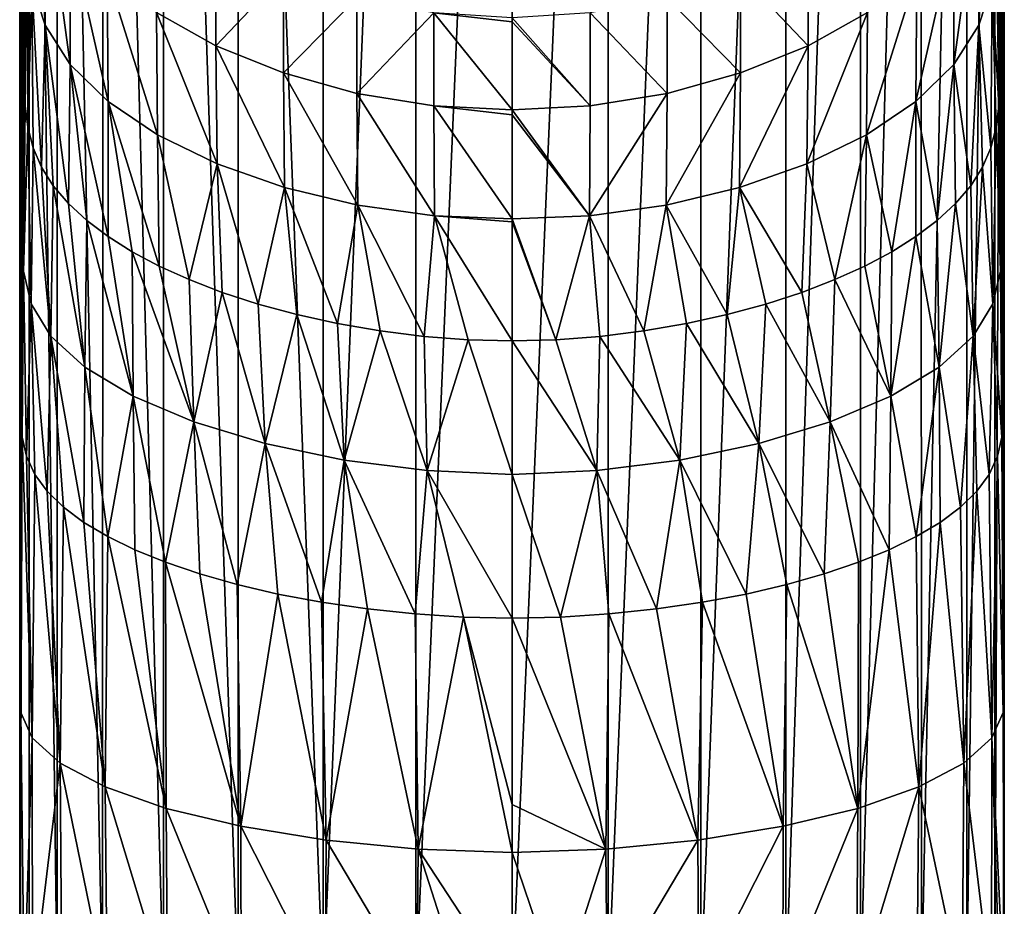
# Model space of a CAD drawing. Header units: millimetres. Extents: x -26 to 26, y -375 to 150.
# Tile 3 of 28: x -24 to 24, y 4 to 47. Entities that reach past the tile are written whole.
import ezdxf

# ---------------------------------------------------------------- set-up
doc = ezdxf.new("R2010")
doc.units = ezdxf.units.MM
doc.header["$LTSCALE"] = 70.256914
for name, color, linetype in [('10', 7, 'CONTINUOUS'), ('11', 7, 'CONTINUOUS'), ('12', 7, 'CONTINUOUS'), ('13', 7, 'CONTINUOUS'), ('24', 7, 'CONTINUOUS'), ('28', 7, 'CONTINUOUS'), ('29', 7, 'CONTINUOUS'), ('30', 7, 'CONTINUOUS'), ('31', 7, 'CONTINUOUS'), ('6', 7, 'CONTINUOUS')]:
    doc.layers.add(name, color=color, linetype=linetype)

msp = doc.modelspace()

# ---------------------------------------------------------------- linework, layer by layer
at = {"layer": '10', "color": 7, "linetype": 'CONTINUOUS', "true_color": 0xa2afbf}
for points in [[(-23.404, 49.175, 21.152), (-22.765, 47.175, 24.573), (-23.281, 56.206, 26.619), (-23.404, 49.175, 21.152)], [(-23.281, 56.206, 26.619), (-22.765, 47.175, 24.573), (-22.714, 53.915, 29.965), (-23.281, 56.206, 26.619)], [(-22.765, 47.175, 24.573), (-21.543, 45.255, 27.718), (-22.714, 53.915, 29.965), (-22.765, 47.175, 24.573)], [(-22.714, 53.915, 29.965), (-21.543, 45.255, 27.718), (-21.551, 51.717, 33.02), (-22.714, 53.915, 29.965)], [(-21.543, 45.255, 27.718), (-19.69, 43.456, 30.539), (-21.551, 51.717, 33.02), (-21.543, 45.255, 27.718)], [(-21.551, 51.717, 33.02), (-19.69, 43.456, 30.539), (-19.734, 49.66, 35.746), (-21.551, 51.717, 33.02)], [(-23.619, 51.211, 17.499), (-23.738, 43.249, 13.194), (-23.611, 42.199, 15.526), (-23.619, 51.211, 17.499)], [(-23.619, 51.211, 17.499), (-23.611, 42.199, 15.526), (-23.404, 49.175, 21.152), (-23.619, 51.211, 17.499)], [(-17.335, 47.796, 38.105), (-14.437, 46.175, 40.061), (-14.435, 51.157, 45.811), (-17.335, 47.796, 38.105)], [(-14.435, 51.157, 45.811), (-14.437, 46.175, 40.061), (-11.144, 49.642, 47.221), (-14.435, 51.157, 45.811)], [(-19.69, 43.456, 30.539), (-17.275, 41.827, 32.991), (-19.734, 49.66, 35.746), (-19.69, 43.456, 30.539)], [(-19.734, 49.66, 35.746), (-17.275, 41.827, 32.991), (-17.335, 47.796, 38.105), (-19.734, 49.66, 35.746)], [(-14.437, 46.175, 40.061), (-11.142, 44.845, 41.595), (-11.144, 49.642, 47.221), (-14.437, 46.175, 40.061)], [(-11.144, 49.642, 47.221), (-11.142, 44.845, 41.595), (-7.564, 48.501, 48.23), (-11.144, 49.642, 47.221)], [(-23.611, 42.199, 15.526), (-23.344, 41.193, 17.686), (-23.404, 49.175, 21.152), (-23.611, 42.199, 15.526)], [(-23.344, 41.193, 17.686), (-22.934, 40.246, 19.659), (-23.404, 49.175, 21.152), (-23.344, 41.193, 17.686)], [(-23.404, 49.175, 21.152), (-22.934, 40.246, 19.659), (-22.765, 47.175, 24.573), (-23.404, 49.175, 21.152)], [(-11.142, 44.845, 41.595), (-7.56, 43.852, 42.704), (-7.564, 48.501, 48.23), (-11.142, 44.845, 41.595)], [(-7.564, 48.501, 48.23), (-7.56, 43.852, 42.704), (-3.811, 47.784, 48.84), (-7.564, 48.501, 48.23)], [(-17.275, 41.827, 32.991), (-14.374, 40.413, 35.03), (-17.335, 47.796, 38.105), (-17.275, 41.827, 32.991)], [(-17.335, 47.796, 38.105), (-14.374, 40.413, 35.03), (-14.437, 46.175, 40.061), (-17.335, 47.796, 38.105)], [(-7.56, 43.852, 42.704), (-3.808, 43.241, 43.389), (-3.811, 47.784, 48.84), (-7.56, 43.852, 42.704)], [(-3.808, 43.241, 43.389), (0, 43.055, 43.646), (-3.811, 47.784, 48.84), (-3.808, 43.241, 43.389)], [(0, 43.055, 43.646), (0, 47.345, 48.782), (-3.811, 47.784, 48.84), (0, 43.055, 43.646)], [(-3.811, 47.784, 48.84), (0, 47.345, 48.782), (0, 47.539, 49.048), (-3.811, 47.784, 48.84)], [(-22.934, 40.246, 19.659), (-22.368, 39.344, 21.485), (-22.765, 47.175, 24.573), (-22.934, 40.246, 19.659)], [(-22.368, 39.344, 21.485), (-21.628, 38.475, 23.198), (-22.765, 47.175, 24.573), (-22.368, 39.344, 21.485)], [(-22.765, 47.175, 24.573), (-21.628, 38.475, 23.198), (-21.543, 45.255, 27.718), (-22.765, 47.175, 24.573)], [(-14.374, 40.413, 35.03), (-11.085, 39.258, 36.632), (-14.437, 46.175, 40.061), (-14.374, 40.413, 35.03)], [(-14.437, 46.175, 40.061), (-11.085, 39.258, 36.632), (-11.142, 44.845, 41.595), (-14.437, 46.175, 40.061)], [(-21.628, 38.475, 23.198), (-20.727, 37.648, 24.787), (-21.543, 45.255, 27.718), (-21.628, 38.475, 23.198)], [(-20.727, 37.648, 24.787), (-19.688, 36.869, 26.246), (-21.543, 45.255, 27.718), (-20.727, 37.648, 24.787)], [(-21.543, 45.255, 27.718), (-19.688, 36.869, 26.246), (-19.69, 43.456, 30.539), (-21.543, 45.255, 27.718)], [(-11.085, 39.258, 36.632), (-7.517, 38.401, 37.792), (-11.142, 44.845, 41.595), (-11.085, 39.258, 36.632)], [(-11.142, 44.845, 41.595), (-7.517, 38.401, 37.792), (-7.56, 43.852, 42.704), (-11.142, 44.845, 41.595)], [(-7.517, 38.401, 37.792), (-3.784, 37.882, 38.509), (-7.56, 43.852, 42.704), (-7.517, 38.401, 37.792)], [(-7.56, 43.852, 42.704), (-3.784, 37.882, 38.509), (-3.808, 43.241, 43.389), (-7.56, 43.852, 42.704)], [(-18.512, 36.131, 27.593), (-17.195, 35.431, 28.839), (-19.69, 43.456, 30.539), (-18.512, 36.131, 27.593)], [(-19.69, 43.456, 30.539), (-17.195, 35.431, 28.839), (-17.275, 41.827, 32.991), (-19.69, 43.456, 30.539)], [(-19.688, 36.869, 26.246), (-18.512, 36.131, 27.593), (-19.69, 43.456, 30.539), (-19.688, 36.869, 26.246)], [(-3.784, 37.882, 38.509), (0, 37.74, 38.78), (-3.808, 43.241, 43.389), (-3.784, 37.882, 38.509)], [(0, 37.74, 38.78), (0, 42.809, 43.39), (-3.808, 43.241, 43.389), (0, 37.74, 38.78)], [(-3.808, 43.241, 43.389), (0, 42.809, 43.39), (0, 43.055, 43.646), (-3.808, 43.241, 43.389)], [(-17.195, 35.431, 28.839), (-15.736, 34.771, 29.982), (-17.275, 41.827, 32.991), (-17.195, 35.431, 28.839)], [(-17.275, 41.827, 32.991), (-15.736, 34.771, 29.982), (-14.374, 40.413, 35.03), (-17.275, 41.827, 32.991)], [(-15.736, 34.771, 29.982), (-14.127, 34.151, 31.023), (-14.374, 40.413, 35.03), (-15.736, 34.771, 29.982)], [(-14.127, 34.151, 31.023), (-12.379, 33.582, 31.951), (-14.374, 40.413, 35.03), (-14.127, 34.151, 31.023)], [(-14.374, 40.413, 35.03), (-12.379, 33.582, 31.951), (-11.085, 39.258, 36.632), (-14.374, 40.413, 35.03)], [(-12.379, 33.582, 31.951), (-10.496, 33.071, 32.76), (-11.085, 39.258, 36.632), (-12.379, 33.582, 31.951)], [(-10.496, 33.071, 32.76), (-8.504, 32.631, 33.436), (-11.085, 39.258, 36.632), (-10.496, 33.071, 32.76)], [(-11.085, 39.258, 36.632), (-8.504, 32.631, 33.436), (-7.517, 38.401, 37.792), (-11.085, 39.258, 36.632)], [(-8.504, 32.631, 33.436), (-6.423, 32.272, 33.971), (-7.517, 38.401, 37.792), (-8.504, 32.631, 33.436)], [(-6.423, 32.272, 33.971), (-4.289, 32.006, 34.357), (-7.517, 38.401, 37.792), (-6.423, 32.272, 33.971)], [(-7.517, 38.401, 37.792), (-4.289, 32.006, 34.357), (-3.784, 37.882, 38.509), (-7.517, 38.401, 37.792)], [(-4.289, 32.006, 34.357), (-2.143, 31.843, 34.588), (-3.784, 37.882, 38.509), (-4.289, 32.006, 34.357)], [(-2.143, 31.843, 34.588), (0, 31.787, 34.665), (-3.784, 37.882, 38.509), (-2.143, 31.843, 34.588)], [(-3.784, 37.882, 38.509), (0, 31.787, 34.665), (0, 37.581, 38.654), (-3.784, 37.882, 38.509)], [(0, 37.74, 38.78), (-3.784, 37.882, 38.509), (0, 37.581, 38.654), (0, 37.74, 38.78)]]:
    msp.add_3dface(points, dxfattribs=at)
at = {"layer": '11', "color": 7, "linetype": 'CONTINUOUS', "true_color": 0xa2afbf}
for points in [[(-23.738, 43.249, 13.194), (-23.818, 35.183, 9.784), (-23.611, 42.199, 15.526), (-23.738, 43.249, 13.194)], [(-23.611, 42.199, 15.526), (-23.818, 35.183, 9.784), (-23.44, 33.598, 13.799), (-23.611, 42.199, 15.526)], [(-23.344, 41.193, 17.686), (-23.611, 42.199, 15.526), (-23.44, 33.598, 13.799), (-23.344, 41.193, 17.686)], [(-23.344, 41.193, 17.686), (-23.44, 33.598, 13.799), (-22.485, 32.023, 17.584), (-23.344, 41.193, 17.686)], [(-22.934, 40.246, 19.659), (-23.344, 41.193, 17.686), (-22.485, 32.023, 17.584), (-22.934, 40.246, 19.659)], [(-22.368, 39.344, 21.485), (-22.934, 40.246, 19.659), (-22.485, 32.023, 17.584), (-22.368, 39.344, 21.485)], [(-22.368, 39.344, 21.485), (-22.485, 32.023, 17.584), (-20.826, 30.504, 21.054), (-22.368, 39.344, 21.485)], [(-21.628, 38.475, 23.198), (-22.368, 39.344, 21.485), (-20.826, 30.504, 21.054), (-21.628, 38.475, 23.198)], [(-20.727, 37.648, 24.787), (-21.628, 38.475, 23.198), (-20.826, 30.504, 21.054), (-20.727, 37.648, 24.787)], [(-20.727, 37.648, 24.787), (-20.826, 30.504, 21.054), (-18.471, 29.09, 24.126), (-20.727, 37.648, 24.787)], [(-19.688, 36.869, 26.246), (-20.727, 37.648, 24.787), (-18.471, 29.09, 24.126), (-19.688, 36.869, 26.246)], [(-18.512, 36.131, 27.593), (-19.688, 36.869, 26.246), (-18.471, 29.09, 24.126), (-18.512, 36.131, 27.593)], [(-17.195, 35.431, 28.839), (-18.512, 36.131, 27.593), (-15.505, 27.833, 26.713), (-17.195, 35.431, 28.839)], [(-18.512, 36.131, 27.593), (-18.471, 29.09, 24.126), (-15.505, 27.833, 26.713), (-18.512, 36.131, 27.593)], [(-23.818, 35.183, 9.784), (-23.88, 27.087, 6.788), (-23.676, 26.159, 9.432), (-23.818, 35.183, 9.784)], [(-23.818, 35.183, 9.784), (-23.676, 26.159, 9.432), (-23.44, 33.598, 13.799), (-23.818, 35.183, 9.784)], [(-15.736, 34.771, 29.982), (-17.195, 35.431, 28.839), (-15.505, 27.833, 26.713), (-15.736, 34.771, 29.982)], [(-14.127, 34.151, 31.023), (-15.736, 34.771, 29.982), (-15.505, 27.833, 26.713), (-14.127, 34.151, 31.023)], [(-14.127, 34.151, 31.023), (-15.505, 27.833, 26.713), (-12.031, 26.782, 28.751), (-14.127, 34.151, 31.023)], [(-12.379, 33.582, 31.951), (-14.127, 34.151, 31.023), (-12.031, 26.782, 28.751), (-12.379, 33.582, 31.951)], [(-23.676, 26.159, 9.432), (-23.268, 25.278, 11.88), (-23.44, 33.598, 13.799), (-23.676, 26.159, 9.432)], [(-23.268, 25.278, 11.88), (-22.667, 24.455, 14.114), (-23.44, 33.598, 13.799), (-23.268, 25.278, 11.88)], [(-23.44, 33.598, 13.799), (-22.667, 24.455, 14.114), (-22.485, 32.023, 17.584), (-23.44, 33.598, 13.799)], [(-10.496, 33.071, 32.76), (-12.379, 33.582, 31.951), (-12.031, 26.782, 28.751), (-10.496, 33.071, 32.76)], [(-10.496, 33.071, 32.76), (-12.031, 26.782, 28.751), (-8.188, 25.978, 30.215), (-10.496, 33.071, 32.76)], [(-8.504, 32.631, 33.436), (-10.496, 33.071, 32.76), (-8.188, 25.978, 30.215), (-8.504, 32.631, 33.436)], [(-6.423, 32.272, 33.971), (-8.504, 32.631, 33.436), (-8.188, 25.978, 30.215), (-6.423, 32.272, 33.971)], [(-6.423, 32.272, 33.971), (-8.188, 25.978, 30.215), (-4.128, 25.462, 31.098), (-6.423, 32.272, 33.971)], [(-4.289, 32.006, 34.357), (-6.423, 32.272, 33.971), (-4.128, 25.462, 31.098), (-4.289, 32.006, 34.357)], [(-22.667, 24.455, 14.114), (-21.866, 23.674, 16.186), (-22.485, 32.023, 17.584), (-22.667, 24.455, 14.114)], [(-21.866, 23.674, 16.186), (-20.874, 22.938, 18.098), (-22.485, 32.023, 17.584), (-21.866, 23.674, 16.186)], [(-22.485, 32.023, 17.584), (-20.874, 22.938, 18.098), (-20.826, 30.504, 21.054), (-22.485, 32.023, 17.584)], [(-2.143, 31.843, 34.588), (-4.289, 32.006, 34.357), (-4.128, 25.462, 31.098), (-2.143, 31.843, 34.588)], [(-2.143, 31.843, 34.588), (-4.128, 25.462, 31.098), (0, 25.271, 31.391), (-2.143, 31.843, 34.588)], [(0, 31.787, 34.665), (-2.143, 31.843, 34.588), (0, 25.271, 31.391), (0, 31.787, 34.665)], [(-20.874, 22.938, 18.098), (-19.708, 22.246, 19.86), (-20.826, 30.504, 21.054), (-20.874, 22.938, 18.098)], [(-20.826, 30.504, 21.054), (-19.708, 22.246, 19.86), (-18.471, 29.09, 24.126), (-20.826, 30.504, 21.054)], [(-19.708, 22.246, 19.86), (-18.382, 21.599, 21.473), (-18.471, 29.09, 24.126), (-19.708, 22.246, 19.86)], [(-18.382, 21.599, 21.473), (-16.887, 20.991, 22.953), (-18.471, 29.09, 24.126), (-18.382, 21.599, 21.473)], [(-18.471, 29.09, 24.126), (-16.887, 20.991, 22.953), (-15.505, 27.833, 26.713), (-18.471, 29.09, 24.126)], [(-16.887, 20.991, 22.953), (-15.226, 20.427, 24.293), (-15.505, 27.833, 26.713), (-16.887, 20.991, 22.953)], [(-15.226, 20.427, 24.293), (-13.395, 19.909, 25.491), (-15.505, 27.833, 26.713), (-15.226, 20.427, 24.293)], [(-15.505, 27.833, 26.713), (-13.395, 19.909, 25.491), (-12.031, 26.782, 28.751), (-15.505, 27.833, 26.713)], [(-13.395, 19.909, 25.491), (-11.409, 19.446, 26.533), (-12.031, 26.782, 28.751), (-13.395, 19.909, 25.491)], [(-11.409, 19.446, 26.533), (-9.281, 19.046, 27.409), (-12.031, 26.782, 28.751), (-11.409, 19.446, 26.533)], [(-12.031, 26.782, 28.751), (-9.281, 19.046, 27.409), (-8.188, 25.978, 30.215), (-12.031, 26.782, 28.751)], [(-9.281, 19.046, 27.409), (-7.041, 18.718, 28.107), (-8.188, 25.978, 30.215), (-9.281, 19.046, 27.409)], [(-7.041, 18.718, 28.107), (-4.716, 18.474, 28.616), (-8.188, 25.978, 30.215), (-7.041, 18.718, 28.107)], [(-8.188, 25.978, 30.215), (-4.716, 18.474, 28.616), (-4.128, 25.462, 31.098), (-8.188, 25.978, 30.215)], [(-4.716, 18.474, 28.616), (-2.362, 18.322, 28.923), (-4.128, 25.462, 31.098), (-4.716, 18.474, 28.616)], [(-2.362, 18.322, 28.923), (0, 18.27, 29.026), (-4.128, 25.462, 31.098), (-2.362, 18.322, 28.923)], [(-4.128, 25.462, 31.098), (0, 18.27, 29.026), (0, 25.271, 31.391), (-4.128, 25.462, 31.098)]]:
    msp.add_3dface(points, dxfattribs=at)
at = {"layer": '12', "color": 7, "linetype": 'CONTINUOUS', "true_color": 0xa2afbf}
for points in [[(-23.88, 27.087, 6.788), (-23.949, 13.678, 2.709), (-23.393, 12.43, 7.407), (-23.88, 27.087, 6.788)], [(-23.676, 26.159, 9.432), (-23.88, 27.087, 6.788), (-23.393, 12.43, 7.407), (-23.676, 26.159, 9.432)], [(-23.268, 25.278, 11.88), (-23.676, 26.159, 9.432), (-23.393, 12.43, 7.407), (-23.268, 25.278, 11.88)], [(-23.268, 25.278, 11.88), (-23.393, 12.43, 7.407), (-22.033, 11.202, 11.877), (-23.268, 25.278, 11.88)], [(-22.667, 24.455, 14.114), (-23.268, 25.278, 11.88), (-22.033, 11.202, 11.877), (-22.667, 24.455, 14.114)], [(-21.866, 23.674, 16.186), (-22.667, 24.455, 14.114), (-22.033, 11.202, 11.877), (-21.866, 23.674, 16.186)], [(-21.866, 23.674, 16.186), (-22.033, 11.202, 11.877), (-19.836, 10.041, 15.961), (-21.866, 23.674, 16.186)], [(-20.874, 22.938, 18.098), (-21.866, 23.674, 16.186), (-19.836, 10.041, 15.961), (-20.874, 22.938, 18.098)], [(-19.708, 22.246, 19.86), (-20.874, 22.938, 18.098), (-19.836, 10.041, 15.961), (-19.708, 22.246, 19.86)], [(-19.708, 22.246, 19.86), (-19.836, 10.041, 15.961), (-16.865, 8.998, 19.496), (-19.708, 22.246, 19.86)], [(-18.382, 21.599, 21.473), (-19.708, 22.246, 19.86), (-16.865, 8.998, 19.496), (-18.382, 21.599, 21.473)], [(-16.887, 20.991, 22.953), (-18.382, 21.599, 21.473), (-16.865, 8.998, 19.496), (-16.887, 20.991, 22.953)], [(-15.226, 20.427, 24.293), (-16.887, 20.991, 22.953), (-13.22, 8.122, 22.332), (-15.226, 20.427, 24.293)], [(-16.887, 20.991, 22.953), (-16.865, 8.998, 19.496), (-13.22, 8.122, 22.332), (-16.887, 20.991, 22.953)], [(-13.395, 19.909, 25.491), (-15.226, 20.427, 24.293), (-13.22, 8.122, 22.332), (-13.395, 19.909, 25.491)], [(-11.409, 19.446, 26.533), (-13.395, 19.909, 25.491), (-13.22, 8.122, 22.332), (-11.409, 19.446, 26.533)], [(-11.409, 19.446, 26.533), (-13.22, 8.122, 22.332), (-9.057, 7.45, 24.384), (-11.409, 19.446, 26.533)], [(-9.281, 19.046, 27.409), (-11.409, 19.446, 26.533), (-9.057, 7.45, 24.384), (-9.281, 19.046, 27.409)], [(-7.041, 18.718, 28.107), (-9.281, 19.046, 27.409), (-9.057, 7.45, 24.384), (-7.041, 18.718, 28.107)], [(-7.041, 18.718, 28.107), (-9.057, 7.45, 24.384), (-4.581, 7.012, 25.629), (-7.041, 18.718, 28.107)], [(-4.716, 18.474, 28.616), (-7.041, 18.718, 28.107), (-4.581, 7.012, 25.629), (-4.716, 18.474, 28.616)], [(-2.362, 18.322, 28.923), (-4.716, 18.474, 28.616), (-4.581, 7.012, 25.629), (-2.362, 18.322, 28.923)], [(-2.362, 18.322, 28.923), (-4.581, 7.012, 25.629), (0, 6.847, 26.046), (-2.362, 18.322, 28.923)], [(0, 18.27, 29.026), (-2.362, 18.322, 28.923), (0, 9.192, 26.658), (0, 18.27, 29.026)], [(-2.362, 18.322, 28.923), (0, 6.847, 26.046), (0, 9.192, 26.658), (-2.362, 18.322, 28.923)], [(-23.949, 13.678, 2.709), (-23.98, 0, -0.377), (-23.781, 0, 2.058), (-23.949, 13.678, 2.709)], [(-23.949, 13.678, 2.709), (-23.781, 0, 2.058), (-23.393, 12.43, 7.407), (-23.949, 13.678, 2.709)], [(-23.781, 0, 2.058), (-23.372, 0, 4.453), (-23.393, 12.43, 7.407), (-23.781, 0, 2.058)], [(-23.393, 12.43, 7.407), (-23.372, 0, 4.453), (-22.033, 11.202, 11.877), (-23.393, 12.43, 7.407)], [(-23.372, 0, 4.453), (-21.943, 0, 9.081), (-22.033, 11.202, 11.877), (-23.372, 0, 4.453)], [(-21.943, 0, 9.081), (-19.741, 0, 13.355), (-22.033, 11.202, 11.877), (-21.943, 0, 9.081)], [(-22.033, 11.202, 11.877), (-19.741, 0, 13.355), (-19.836, 10.041, 15.961), (-22.033, 11.202, 11.877)], [(-19.741, 0, 13.355), (-16.801, 0, 17.117), (-19.836, 10.041, 15.961), (-19.741, 0, 13.355)], [(-19.836, 10.041, 15.961), (-16.801, 0, 17.117), (-16.865, 8.998, 19.496), (-19.836, 10.041, 15.961)], [(-16.801, 0, 17.117), (-13.206, 0, 20.168), (-16.865, 8.998, 19.496), (-16.801, 0, 17.117)], [(-16.865, 8.998, 19.496), (-13.206, 0, 20.168), (-13.22, 8.122, 22.332), (-16.865, 8.998, 19.496)], [(-13.206, 0, 20.168), (-9.101, 0, 22.399), (-13.22, 8.122, 22.332), (-13.206, 0, 20.168)], [(-13.22, 8.122, 22.332), (-9.101, 0, 22.399), (-9.057, 7.45, 24.384), (-13.22, 8.122, 22.332)], [(-9.101, 0, 22.399), (-4.641, 0, 23.782), (-9.057, 7.45, 24.384), (-9.101, 0, 22.399)], [(-9.057, 7.45, 24.384), (-4.641, 0, 23.782), (-4.581, 7.012, 25.629), (-9.057, 7.45, 24.384)], [(-4.641, 0, 23.782), (-2.337, 0, 24.137), (-4.581, 7.012, 25.629), (-4.641, 0, 23.782)], [(-2.337, 0, 24.137), (0, 0, 24.26), (-4.581, 7.012, 25.629), (-2.337, 0, 24.137)], [(-4.581, 7.012, 25.629), (0, 0, 24.26), (0, 6.847, 26.046), (-4.581, 7.012, 25.629)]]:
    msp.add_3dface(points, dxfattribs=at)
at = {"layer": '13', "color": 7, "linetype": 'CONTINUOUS', "true_color": 0xa2afbf}
for points in [[(-9.201, 109.84, -6.001), (-4.698, 110.055, -7.359), (-9.208, 0, -23.395), (-9.201, 109.84, -6.001)], [(-9.208, 0, -23.395), (-4.698, 110.055, -7.359), (-4.693, 0, -24.791), (-9.208, 0, -23.395)], [(-4.698, 110.055, -7.359), (0, 110.127, -7.818), (-4.693, 0, -24.791), (-4.698, 110.055, -7.359)], [(-4.693, 0, -24.791), (0, 110.127, -7.818), (0, 0, -25.26), (-4.693, 0, -24.791)], [(-16.971, 109.028, -0.875), (-13.354, 109.491, -3.803), (-13.353, 0, -21.145), (-16.971, 109.028, -0.875)], [(-13.354, 109.491, -3.803), (-9.201, 109.84, -6.001), (-9.208, 0, -23.395), (-13.354, 109.491, -3.803)], [(-13.353, 0, -21.145), (-13.354, 109.491, -3.803), (-9.208, 0, -23.395), (-13.353, 0, -21.145)], [(-19.936, 108.462, 2.698), (-16.971, 109.028, -0.875), (-16.989, 0, -18.124), (-19.936, 108.462, 2.698)], [(-16.989, 0, -18.124), (-16.971, 109.028, -0.875), (-13.353, 0, -21.145), (-16.989, 0, -18.124)], [(-22.161, 107.812, 6.799), (-19.936, 108.462, 2.698), (-19.964, 0, -14.437), (-22.161, 107.812, 6.799)], [(-19.964, 0, -14.437), (-19.936, 108.462, 2.698), (-16.989, 0, -18.124), (-19.964, 0, -14.437)], [(-23.536, 107.108, 11.247), (-22.161, 107.812, 6.799), (-22.174, 0, -10.246), (-23.536, 107.108, 11.247)], [(-22.174, 0, -10.246), (-22.161, 107.812, 6.799), (-19.964, 0, -14.437), (-22.174, 0, -10.246)], [(-24, 106.373, 15.887), (-23.536, 107.108, 11.247), (-24, 0, -0.961), (-24, 106.373, 15.887)], [(-24, 0, -0.961), (-23.536, 107.108, 11.247), (-23.54, 0, -5.695), (-24, 0, -0.961)], [(-23.54, 0, -5.695), (-23.536, 107.108, 11.247), (-22.174, 0, -10.246), (-23.54, 0, -5.695)]]:
    msp.add_3dface(points, dxfattribs=at)
at = {"layer": '24', "color": 7, "linetype": 'CONTINUOUS', "true_color": 0xa2afbf}
for points in [[(24, 0, -0.961), (24, 106.373, 15.887), (23.985, 105.399, 16.178), (24, 0, -0.961)], [(23.969, 104.283, 16.482), (23.98, 0, -0.377), (23.985, 105.399, 16.178), (23.969, 104.283, 16.482)], [(23.98, 0, -0.377), (23.99, 0, -0.669), (23.985, 105.399, 16.178), (23.98, 0, -0.377)], [(23.99, 0, -0.669), (24, 0, -0.961), (23.985, 105.399, 16.178), (23.99, 0, -0.669)], [(23.964, 104.189, 16.596), (23.899, 101.063, 17.964), (23.949, 13.678, 2.709), (23.964, 104.189, 16.596)], [(23.98, 0, -0.377), (23.964, 104.189, 16.596), (23.949, 13.678, 2.709), (23.98, 0, -0.377)], [(23.964, 104.189, 16.596), (23.98, 0, -0.377), (23.969, 104.283, 16.482), (23.964, 104.189, 16.596)], [(23.899, 101.063, 17.964), (23.867, 99.767, 18.669), (23.88, 27.087, 6.788), (23.899, 101.063, 17.964)], [(23.949, 13.678, 2.709), (23.899, 101.063, 17.964), (23.88, 27.087, 6.788), (23.949, 13.678, 2.709)], [(23.867, 99.767, 18.669), (23.757, 96.227, 21.093), (23.818, 35.183, 9.784), (23.867, 99.767, 18.669)], [(23.88, 27.087, 6.788), (23.867, 99.767, 18.669), (23.818, 35.183, 9.784), (23.88, 27.087, 6.788)], [(23.757, 96.227, 21.093), (23.743, 95.865, 21.389), (23.818, 35.183, 9.784), (23.757, 96.227, 21.093)], [(23.743, 95.865, 21.389), (23.596, 92.556, 24.618), (23.738, 43.249, 13.194), (23.743, 95.865, 21.389)], [(23.818, 35.183, 9.784), (23.743, 95.865, 21.389), (23.738, 43.249, 13.194), (23.818, 35.183, 9.784)], [(23.738, 43.249, 13.194), (23.596, 92.556, 24.618), (23.619, 51.211, 17.499), (23.738, 43.249, 13.194)]]:
    msp.add_3dface(points, dxfattribs=at)
at = {"layer": '28', "color": 7, "linetype": 'CONTINUOUS', "true_color": 0xa2afbf}
for points in [[(22.714, 53.915, 29.965), (22.765, 47.175, 24.573), (23.281, 56.206, 26.619), (22.714, 53.915, 29.965)], [(22.765, 47.175, 24.573), (23.404, 49.175, 21.152), (23.281, 56.206, 26.619), (22.765, 47.175, 24.573)], [(21.543, 45.255, 27.718), (22.765, 47.175, 24.573), (22.714, 53.915, 29.965), (21.543, 45.255, 27.718)], [(21.551, 51.717, 33.02), (21.543, 45.255, 27.718), (22.714, 53.915, 29.965), (21.551, 51.717, 33.02)], [(19.69, 43.456, 30.539), (21.543, 45.255, 27.718), (21.551, 51.717, 33.02), (19.69, 43.456, 30.539)], [(19.734, 49.66, 35.746), (19.69, 43.456, 30.539), (21.551, 51.717, 33.02), (19.734, 49.66, 35.746)], [(11.144, 49.642, 47.221), (14.437, 46.175, 40.061), (14.435, 51.157, 45.811), (11.144, 49.642, 47.221)], [(14.437, 46.175, 40.061), (17.335, 47.796, 38.105), (14.435, 51.157, 45.811), (14.437, 46.175, 40.061)], [(23.738, 43.249, 13.194), (23.619, 51.211, 17.499), (23.404, 49.175, 21.152), (23.738, 43.249, 13.194)], [(7.564, 48.501, 48.23), (11.142, 44.845, 41.595), (11.144, 49.642, 47.221), (7.564, 48.501, 48.23)], [(11.142, 44.845, 41.595), (14.437, 46.175, 40.061), (11.144, 49.642, 47.221), (11.142, 44.845, 41.595)], [(17.275, 41.827, 32.991), (19.69, 43.456, 30.539), (19.734, 49.66, 35.746), (17.275, 41.827, 32.991)], [(17.335, 47.796, 38.105), (17.275, 41.827, 32.991), (19.734, 49.66, 35.746), (17.335, 47.796, 38.105)], [(23.404, 49.175, 21.152), (22.765, 47.175, 24.573), (23.344, 41.193, 17.686), (23.404, 49.175, 21.152)], [(23.611, 42.199, 15.526), (23.404, 49.175, 21.152), (23.344, 41.193, 17.686), (23.611, 42.199, 15.526)], [(23.738, 43.249, 13.194), (23.404, 49.175, 21.152), (23.611, 42.199, 15.526), (23.738, 43.249, 13.194)], [(3.811, 47.784, 48.84), (7.56, 43.852, 42.704), (7.564, 48.501, 48.23), (3.811, 47.784, 48.84)], [(7.56, 43.852, 42.704), (11.142, 44.845, 41.595), (7.564, 48.501, 48.23), (7.56, 43.852, 42.704)], [(0, 47.539, 49.048), (3.808, 43.241, 43.389), (3.811, 47.784, 48.84), (0, 47.539, 49.048)], [(0, 47.539, 49.048), (0, 47.345, 48.782), (3.808, 43.241, 43.389), (0, 47.539, 49.048)], [(3.808, 43.241, 43.389), (7.56, 43.852, 42.704), (3.811, 47.784, 48.84), (3.808, 43.241, 43.389)], [(14.374, 40.413, 35.03), (17.275, 41.827, 32.991), (17.335, 47.796, 38.105), (14.374, 40.413, 35.03)], [(14.437, 46.175, 40.061), (14.374, 40.413, 35.03), (17.335, 47.796, 38.105), (14.437, 46.175, 40.061)], [(0, 47.345, 48.782), (0, 43.055, 43.646), (3.808, 43.241, 43.389), (0, 47.345, 48.782)], [(22.765, 47.175, 24.573), (21.543, 45.255, 27.718), (22.368, 39.344, 21.485), (22.765, 47.175, 24.573)], [(22.934, 40.246, 19.659), (22.765, 47.175, 24.573), (22.368, 39.344, 21.485), (22.934, 40.246, 19.659)], [(23.344, 41.193, 17.686), (22.765, 47.175, 24.573), (22.934, 40.246, 19.659), (23.344, 41.193, 17.686)], [(11.085, 39.258, 36.632), (14.374, 40.413, 35.03), (14.437, 46.175, 40.061), (11.085, 39.258, 36.632)], [(11.142, 44.845, 41.595), (11.085, 39.258, 36.632), (14.437, 46.175, 40.061), (11.142, 44.845, 41.595)], [(21.543, 45.255, 27.718), (19.69, 43.456, 30.539), (20.727, 37.648, 24.787), (21.543, 45.255, 27.718)], [(21.628, 38.475, 23.198), (21.543, 45.255, 27.718), (20.727, 37.648, 24.787), (21.628, 38.475, 23.198)], [(22.368, 39.344, 21.485), (21.543, 45.255, 27.718), (21.628, 38.475, 23.198), (22.368, 39.344, 21.485)], [(7.517, 38.401, 37.792), (11.085, 39.258, 36.632), (11.142, 44.845, 41.595), (7.517, 38.401, 37.792)], [(7.56, 43.852, 42.704), (7.517, 38.401, 37.792), (11.142, 44.845, 41.595), (7.56, 43.852, 42.704)], [(3.784, 37.882, 38.509), (7.517, 38.401, 37.792), (7.56, 43.852, 42.704), (3.784, 37.882, 38.509)], [(3.808, 43.241, 43.389), (3.784, 37.882, 38.509), (7.56, 43.852, 42.704), (3.808, 43.241, 43.389)], [(0, 43.055, 43.646), (3.784, 37.882, 38.509), (3.808, 43.241, 43.389), (0, 43.055, 43.646)], [(19.69, 43.456, 30.539), (17.275, 41.827, 32.991), (18.512, 36.131, 27.593), (19.69, 43.456, 30.539)], [(19.688, 36.869, 26.246), (19.69, 43.456, 30.539), (18.512, 36.131, 27.593), (19.688, 36.869, 26.246)], [(20.727, 37.648, 24.787), (19.69, 43.456, 30.539), (19.688, 36.869, 26.246), (20.727, 37.648, 24.787)], [(0, 43.055, 43.646), (0, 42.809, 43.39), (3.784, 37.882, 38.509), (0, 43.055, 43.646)], [(0, 42.809, 43.39), (0, 37.74, 38.78), (3.784, 37.882, 38.509), (0, 42.809, 43.39)], [(17.275, 41.827, 32.991), (14.374, 40.413, 35.03), (15.736, 34.771, 29.982), (17.275, 41.827, 32.991)], [(17.195, 35.431, 28.839), (17.275, 41.827, 32.991), (15.736, 34.771, 29.982), (17.195, 35.431, 28.839)], [(18.512, 36.131, 27.593), (17.275, 41.827, 32.991), (17.195, 35.431, 28.839), (18.512, 36.131, 27.593)], [(14.374, 40.413, 35.03), (11.085, 39.258, 36.632), (14.127, 34.151, 31.023), (14.374, 40.413, 35.03)], [(15.736, 34.771, 29.982), (14.374, 40.413, 35.03), (14.127, 34.151, 31.023), (15.736, 34.771, 29.982)], [(11.085, 39.258, 36.632), (7.517, 38.401, 37.792), (10.496, 33.071, 32.76), (11.085, 39.258, 36.632)], [(12.379, 33.582, 31.951), (11.085, 39.258, 36.632), (10.496, 33.071, 32.76), (12.379, 33.582, 31.951)], [(14.127, 34.151, 31.023), (11.085, 39.258, 36.632), (12.379, 33.582, 31.951), (14.127, 34.151, 31.023)], [(7.517, 38.401, 37.792), (3.784, 37.882, 38.509), (6.423, 32.272, 33.971), (7.517, 38.401, 37.792)], [(8.504, 32.631, 33.436), (7.517, 38.401, 37.792), (6.423, 32.272, 33.971), (8.504, 32.631, 33.436)], [(10.496, 33.071, 32.76), (7.517, 38.401, 37.792), (8.504, 32.631, 33.436), (10.496, 33.071, 32.76)], [(3.784, 37.882, 38.509), (0, 37.74, 38.78), (2.143, 31.843, 34.588), (3.784, 37.882, 38.509)], [(0, 37.74, 38.78), (0, 37.581, 38.654), (2.143, 31.843, 34.588), (0, 37.74, 38.78)], [(0, 37.581, 38.654), (0, 31.787, 34.665), (2.143, 31.843, 34.588), (0, 37.581, 38.654)], [(4.289, 32.006, 34.357), (3.784, 37.882, 38.509), (2.143, 31.843, 34.588), (4.289, 32.006, 34.357)], [(6.423, 32.272, 33.971), (3.784, 37.882, 38.509), (4.289, 32.006, 34.357), (6.423, 32.272, 33.971)]]:
    msp.add_3dface(points, dxfattribs=at)
at = {"layer": '29', "color": 7, "linetype": 'CONTINUOUS', "true_color": 0xa2afbf}
for points in [[(23.818, 35.183, 9.784), (23.738, 43.249, 13.194), (23.611, 42.199, 15.526), (23.818, 35.183, 9.784)], [(23.611, 42.199, 15.526), (23.344, 41.193, 17.686), (23.44, 33.598, 13.799), (23.611, 42.199, 15.526)], [(23.818, 35.183, 9.784), (23.611, 42.199, 15.526), (23.44, 33.598, 13.799), (23.818, 35.183, 9.784)], [(23.344, 41.193, 17.686), (22.934, 40.246, 19.659), (23.44, 33.598, 13.799), (23.344, 41.193, 17.686)], [(22.934, 40.246, 19.659), (22.368, 39.344, 21.485), (22.485, 32.023, 17.584), (22.934, 40.246, 19.659)], [(22.934, 40.246, 19.659), (22.485, 32.023, 17.584), (23.44, 33.598, 13.799), (22.934, 40.246, 19.659)], [(22.368, 39.344, 21.485), (21.628, 38.475, 23.198), (22.485, 32.023, 17.584), (22.368, 39.344, 21.485)], [(21.628, 38.475, 23.198), (20.727, 37.648, 24.787), (20.826, 30.504, 21.054), (21.628, 38.475, 23.198)], [(21.628, 38.475, 23.198), (20.826, 30.504, 21.054), (22.485, 32.023, 17.584), (21.628, 38.475, 23.198)], [(20.727, 37.648, 24.787), (19.688, 36.869, 26.246), (20.826, 30.504, 21.054), (20.727, 37.648, 24.787)], [(19.688, 36.869, 26.246), (18.512, 36.131, 27.593), (18.471, 29.09, 24.126), (19.688, 36.869, 26.246)], [(19.688, 36.869, 26.246), (18.471, 29.09, 24.126), (20.826, 30.504, 21.054), (19.688, 36.869, 26.246)], [(18.512, 36.131, 27.593), (17.195, 35.431, 28.839), (18.471, 29.09, 24.126), (18.512, 36.131, 27.593)], [(17.195, 35.431, 28.839), (15.736, 34.771, 29.982), (18.471, 29.09, 24.126), (17.195, 35.431, 28.839)], [(23.88, 27.087, 6.788), (23.818, 35.183, 9.784), (23.44, 33.598, 13.799), (23.88, 27.087, 6.788)], [(15.736, 34.771, 29.982), (14.127, 34.151, 31.023), (15.505, 27.833, 26.713), (15.736, 34.771, 29.982)], [(15.736, 34.771, 29.982), (15.505, 27.833, 26.713), (18.471, 29.09, 24.126), (15.736, 34.771, 29.982)], [(14.127, 34.151, 31.023), (12.379, 33.582, 31.951), (15.505, 27.833, 26.713), (14.127, 34.151, 31.023)], [(12.379, 33.582, 31.951), (10.496, 33.071, 32.76), (12.031, 26.782, 28.751), (12.379, 33.582, 31.951)], [(12.379, 33.582, 31.951), (12.031, 26.782, 28.751), (15.505, 27.833, 26.713), (12.379, 33.582, 31.951)], [(23.44, 33.598, 13.799), (22.485, 32.023, 17.584), (23.268, 25.278, 11.88), (23.44, 33.598, 13.799)], [(23.676, 26.159, 9.432), (23.44, 33.598, 13.799), (23.268, 25.278, 11.88), (23.676, 26.159, 9.432)], [(23.88, 27.087, 6.788), (23.44, 33.598, 13.799), (23.676, 26.159, 9.432), (23.88, 27.087, 6.788)], [(10.496, 33.071, 32.76), (8.504, 32.631, 33.436), (12.031, 26.782, 28.751), (10.496, 33.071, 32.76)], [(6.423, 32.272, 33.971), (4.289, 32.006, 34.357), (8.188, 25.978, 30.215), (6.423, 32.272, 33.971)], [(8.504, 32.631, 33.436), (6.423, 32.272, 33.971), (8.188, 25.978, 30.215), (8.504, 32.631, 33.436)], [(8.504, 32.631, 33.436), (8.188, 25.978, 30.215), (12.031, 26.782, 28.751), (8.504, 32.631, 33.436)], [(2.143, 31.843, 34.588), (0, 31.787, 34.665), (4.128, 25.462, 31.098), (2.143, 31.843, 34.588)], [(0, 31.787, 34.665), (0, 25.271, 31.391), (4.128, 25.462, 31.098), (0, 31.787, 34.665)], [(4.289, 32.006, 34.357), (2.143, 31.843, 34.588), (4.128, 25.462, 31.098), (4.289, 32.006, 34.357)], [(4.289, 32.006, 34.357), (4.128, 25.462, 31.098), (8.188, 25.978, 30.215), (4.289, 32.006, 34.357)], [(22.485, 32.023, 17.584), (20.826, 30.504, 21.054), (21.866, 23.674, 16.186), (22.485, 32.023, 17.584)], [(22.667, 24.455, 14.114), (22.485, 32.023, 17.584), (21.866, 23.674, 16.186), (22.667, 24.455, 14.114)], [(23.268, 25.278, 11.88), (22.485, 32.023, 17.584), (22.667, 24.455, 14.114), (23.268, 25.278, 11.88)], [(20.826, 30.504, 21.054), (18.471, 29.09, 24.126), (19.708, 22.246, 19.86), (20.826, 30.504, 21.054)], [(20.874, 22.938, 18.098), (20.826, 30.504, 21.054), (19.708, 22.246, 19.86), (20.874, 22.938, 18.098)], [(21.866, 23.674, 16.186), (20.826, 30.504, 21.054), (20.874, 22.938, 18.098), (21.866, 23.674, 16.186)], [(18.471, 29.09, 24.126), (15.505, 27.833, 26.713), (18.382, 21.599, 21.473), (18.471, 29.09, 24.126)], [(19.708, 22.246, 19.86), (18.471, 29.09, 24.126), (18.382, 21.599, 21.473), (19.708, 22.246, 19.86)], [(15.505, 27.833, 26.713), (12.031, 26.782, 28.751), (15.226, 20.427, 24.293), (15.505, 27.833, 26.713)], [(16.887, 20.991, 22.953), (15.505, 27.833, 26.713), (15.226, 20.427, 24.293), (16.887, 20.991, 22.953)], [(18.382, 21.599, 21.473), (15.505, 27.833, 26.713), (16.887, 20.991, 22.953), (18.382, 21.599, 21.473)], [(12.031, 26.782, 28.751), (8.188, 25.978, 30.215), (11.409, 19.446, 26.533), (12.031, 26.782, 28.751)], [(13.395, 19.909, 25.491), (12.031, 26.782, 28.751), (11.409, 19.446, 26.533), (13.395, 19.909, 25.491)], [(15.226, 20.427, 24.293), (12.031, 26.782, 28.751), (13.395, 19.909, 25.491), (15.226, 20.427, 24.293)], [(8.188, 25.978, 30.215), (4.128, 25.462, 31.098), (7.041, 18.718, 28.107), (8.188, 25.978, 30.215)], [(9.281, 19.046, 27.409), (8.188, 25.978, 30.215), (7.041, 18.718, 28.107), (9.281, 19.046, 27.409)], [(11.409, 19.446, 26.533), (8.188, 25.978, 30.215), (9.281, 19.046, 27.409), (11.409, 19.446, 26.533)], [(4.128, 25.462, 31.098), (0, 25.271, 31.391), (2.362, 18.322, 28.923), (4.128, 25.462, 31.098)], [(4.716, 18.474, 28.616), (4.128, 25.462, 31.098), (2.362, 18.322, 28.923), (4.716, 18.474, 28.616)], [(7.041, 18.718, 28.107), (4.128, 25.462, 31.098), (4.716, 18.474, 28.616), (7.041, 18.718, 28.107)], [(0, 25.271, 31.391), (0, 18.27, 29.026), (2.362, 18.322, 28.923), (0, 25.271, 31.391)]]:
    msp.add_3dface(points, dxfattribs=at)
at = {"layer": '30', "color": 7, "linetype": 'CONTINUOUS', "true_color": 0xa2afbf}
for points in [[(23.949, 13.678, 2.709), (23.88, 27.087, 6.788), (23.676, 26.159, 9.432), (23.949, 13.678, 2.709)], [(23.676, 26.159, 9.432), (23.268, 25.278, 11.88), (23.393, 12.43, 7.407), (23.676, 26.159, 9.432)], [(23.949, 13.678, 2.709), (23.676, 26.159, 9.432), (23.393, 12.43, 7.407), (23.949, 13.678, 2.709)], [(23.268, 25.278, 11.88), (22.667, 24.455, 14.114), (23.393, 12.43, 7.407), (23.268, 25.278, 11.88)], [(22.667, 24.455, 14.114), (21.866, 23.674, 16.186), (22.033, 11.202, 11.877), (22.667, 24.455, 14.114)], [(22.667, 24.455, 14.114), (22.033, 11.202, 11.877), (23.393, 12.43, 7.407), (22.667, 24.455, 14.114)], [(21.866, 23.674, 16.186), (20.874, 22.938, 18.098), (22.033, 11.202, 11.877), (21.866, 23.674, 16.186)], [(20.874, 22.938, 18.098), (19.708, 22.246, 19.86), (19.836, 10.041, 15.961), (20.874, 22.938, 18.098)], [(20.874, 22.938, 18.098), (19.836, 10.041, 15.961), (22.033, 11.202, 11.877), (20.874, 22.938, 18.098)], [(19.708, 22.246, 19.86), (18.382, 21.599, 21.473), (19.836, 10.041, 15.961), (19.708, 22.246, 19.86)], [(18.382, 21.599, 21.473), (16.887, 20.991, 22.953), (16.865, 8.998, 19.496), (18.382, 21.599, 21.473)], [(18.382, 21.599, 21.473), (16.865, 8.998, 19.496), (19.836, 10.041, 15.961), (18.382, 21.599, 21.473)], [(16.887, 20.991, 22.953), (15.226, 20.427, 24.293), (16.865, 8.998, 19.496), (16.887, 20.991, 22.953)], [(15.226, 20.427, 24.293), (13.395, 19.909, 25.491), (16.865, 8.998, 19.496), (15.226, 20.427, 24.293)], [(13.395, 19.909, 25.491), (11.409, 19.446, 26.533), (13.22, 8.122, 22.332), (13.395, 19.909, 25.491)], [(13.395, 19.909, 25.491), (13.22, 8.122, 22.332), (16.865, 8.998, 19.496), (13.395, 19.909, 25.491)], [(11.409, 19.446, 26.533), (9.281, 19.046, 27.409), (13.22, 8.122, 22.332), (11.409, 19.446, 26.533)], [(9.281, 19.046, 27.409), (7.041, 18.718, 28.107), (9.057, 7.45, 24.384), (9.281, 19.046, 27.409)], [(9.281, 19.046, 27.409), (9.057, 7.45, 24.384), (13.22, 8.122, 22.332), (9.281, 19.046, 27.409)], [(2.362, 18.322, 28.923), (0, 18.27, 29.026), (4.581, 7.012, 25.629), (2.362, 18.322, 28.923)], [(0, 18.27, 29.026), (0, 9.192, 26.658), (4.581, 7.012, 25.629), (0, 18.27, 29.026)], [(4.716, 18.474, 28.616), (2.362, 18.322, 28.923), (4.581, 7.012, 25.629), (4.716, 18.474, 28.616)], [(4.716, 18.474, 28.616), (4.581, 7.012, 25.629), (9.057, 7.45, 24.384), (4.716, 18.474, 28.616)], [(7.041, 18.718, 28.107), (4.716, 18.474, 28.616), (9.057, 7.45, 24.384), (7.041, 18.718, 28.107)], [(23.98, 0, -0.377), (23.949, 13.678, 2.709), (23.393, 12.43, 7.407), (23.98, 0, -0.377)], [(22.033, 11.202, 11.877), (23.372, 0, 4.453), (23.393, 12.43, 7.407), (22.033, 11.202, 11.877)], [(23.372, 0, 4.453), (23.781, 0, 2.058), (23.393, 12.43, 7.407), (23.372, 0, 4.453)], [(23.781, 0, 2.058), (23.98, 0, -0.377), (23.393, 12.43, 7.407), (23.781, 0, 2.058)], [(19.836, 10.041, 15.961), (21.943, 0, 9.081), (22.033, 11.202, 11.877), (19.836, 10.041, 15.961)], [(21.943, 0, 9.081), (23.372, 0, 4.453), (22.033, 11.202, 11.877), (21.943, 0, 9.081)], [(16.801, 0, 17.117), (19.741, 0, 13.355), (19.836, 10.041, 15.961), (16.801, 0, 17.117)], [(16.865, 8.998, 19.496), (16.801, 0, 17.117), (19.836, 10.041, 15.961), (16.865, 8.998, 19.496)], [(19.741, 0, 13.355), (21.943, 0, 9.081), (19.836, 10.041, 15.961), (19.741, 0, 13.355)], [(0, 9.192, 26.658), (0, 6.847, 26.046), (4.581, 7.012, 25.629), (0, 9.192, 26.658)], [(13.206, 0, 20.168), (16.801, 0, 17.117), (16.865, 8.998, 19.496), (13.206, 0, 20.168)], [(13.22, 8.122, 22.332), (13.206, 0, 20.168), (16.865, 8.998, 19.496), (13.22, 8.122, 22.332)], [(9.057, 7.45, 24.384), (9.101, 0, 22.399), (13.22, 8.122, 22.332), (9.057, 7.45, 24.384)], [(9.101, 0, 22.399), (13.206, 0, 20.168), (13.22, 8.122, 22.332), (9.101, 0, 22.399)], [(4.581, 7.012, 25.629), (4.641, 0, 23.782), (9.057, 7.45, 24.384), (4.581, 7.012, 25.629)], [(4.641, 0, 23.782), (9.101, 0, 22.399), (9.057, 7.45, 24.384), (4.641, 0, 23.782)], [(0, 6.847, 26.046), (2.337, 0, 24.137), (4.581, 7.012, 25.629), (0, 6.847, 26.046)], [(0, 6.847, 26.046), (0, 0, 24.26), (2.337, 0, 24.137), (0, 6.847, 26.046)], [(2.337, 0, 24.137), (4.641, 0, 23.782), (4.581, 7.012, 25.629), (2.337, 0, 24.137)]]:
    msp.add_3dface(points, dxfattribs=at)
at = {"layer": '31', "color": 7, "linetype": 'CONTINUOUS', "true_color": 0xa2afbf}
for points in [[(0, 110.127, -7.818), (4.698, 110.055, -7.359), (0, 0, -25.26), (0, 110.127, -7.818)], [(0, 0, -25.26), (4.698, 110.055, -7.359), (4.693, 0, -24.791), (0, 0, -25.26)], [(4.698, 110.055, -7.359), (9.201, 109.84, -6.001), (4.693, 0, -24.791), (4.698, 110.055, -7.359)], [(9.201, 109.84, -6.001), (9.208, 0, -23.395), (4.693, 0, -24.791), (9.201, 109.84, -6.001)], [(9.201, 109.84, -6.001), (13.354, 109.491, -3.803), (9.208, 0, -23.395), (9.201, 109.84, -6.001)], [(13.354, 109.491, -3.803), (13.353, 0, -21.145), (9.208, 0, -23.395), (13.354, 109.491, -3.803)], [(13.354, 109.491, -3.803), (16.971, 109.028, -0.875), (13.353, 0, -21.145), (13.354, 109.491, -3.803)], [(16.971, 109.028, -0.875), (16.989, 0, -18.124), (13.353, 0, -21.145), (16.971, 109.028, -0.875)], [(16.971, 109.028, -0.875), (19.936, 108.462, 2.698), (16.989, 0, -18.124), (16.971, 109.028, -0.875)], [(19.936, 108.462, 2.698), (19.964, 0, -14.437), (16.989, 0, -18.124), (19.936, 108.462, 2.698)], [(19.936, 108.462, 2.698), (22.161, 107.812, 6.799), (19.964, 0, -14.437), (19.936, 108.462, 2.698)], [(22.161, 107.812, 6.799), (22.174, 0, -10.246), (19.964, 0, -14.437), (22.161, 107.812, 6.799)], [(22.161, 107.812, 6.799), (23.536, 107.108, 11.247), (22.174, 0, -10.246), (22.161, 107.812, 6.799)], [(23.536, 107.108, 11.247), (23.54, 0, -5.695), (22.174, 0, -10.246), (23.536, 107.108, 11.247)], [(23.536, 107.108, 11.247), (24, 106.373, 15.887), (23.54, 0, -5.695), (23.536, 107.108, 11.247)], [(24, 106.373, 15.887), (24, 0, -0.961), (23.54, 0, -5.695), (24, 106.373, 15.887)]]:
    msp.add_3dface(points, dxfattribs=at)
at = {"layer": '6', "color": 7, "linetype": 'CONTINUOUS', "true_color": 0xa2afbf}
for points in [[(-23.99, 0, -0.669), (-24, 106.373, 15.887), (-24, 0, -0.961), (-23.99, 0, -0.669)], [(-24, 106.373, 15.887), (-23.99, 0, -0.669), (-23.985, 105.399, 16.178), (-24, 106.373, 15.887)], [(-23.99, 0, -0.669), (-23.98, 0, -0.377), (-23.985, 105.399, 16.178), (-23.99, 0, -0.669)], [(-23.98, 0, -0.377), (-23.969, 104.285, 16.482), (-23.985, 105.399, 16.178), (-23.98, 0, -0.377)], [(-23.949, 13.678, 2.709), (-23.969, 104.285, 16.482), (-23.98, 0, -0.377), (-23.949, 13.678, 2.709)], [(-23.964, 104.195, 16.593), (-23.969, 104.285, 16.482), (-23.949, 13.678, 2.709), (-23.964, 104.195, 16.593)], [(-23.899, 101.049, 17.972), (-23.964, 104.195, 16.593), (-23.949, 13.678, 2.709), (-23.899, 101.049, 17.972)], [(-23.88, 27.087, 6.788), (-23.899, 101.049, 17.972), (-23.949, 13.678, 2.709), (-23.88, 27.087, 6.788)], [(-23.848, 99.082, 19.079), (-23.899, 101.049, 17.972), (-23.88, 27.087, 6.788), (-23.848, 99.082, 19.079)], [(-23.818, 35.183, 9.784), (-23.848, 99.082, 19.079), (-23.88, 27.087, 6.788), (-23.818, 35.183, 9.784)], [(-23.756, 96.214, 21.102), (-23.848, 99.082, 19.079), (-23.818, 35.183, 9.784), (-23.756, 96.214, 21.102)], [(-23.738, 43.249, 13.194), (-23.756, 96.214, 21.102), (-23.818, 35.183, 9.784), (-23.738, 43.249, 13.194)], [(-23.697, 94.694, 22.415), (-23.756, 96.214, 21.102), (-23.738, 43.249, 13.194), (-23.697, 94.694, 22.415)], [(-23.619, 51.211, 17.499), (-23.697, 94.694, 22.415), (-23.738, 43.249, 13.194), (-23.619, 51.211, 17.499)]]:
    msp.add_3dface(points, dxfattribs=at)

doc.saveas('drawing.dxf')
